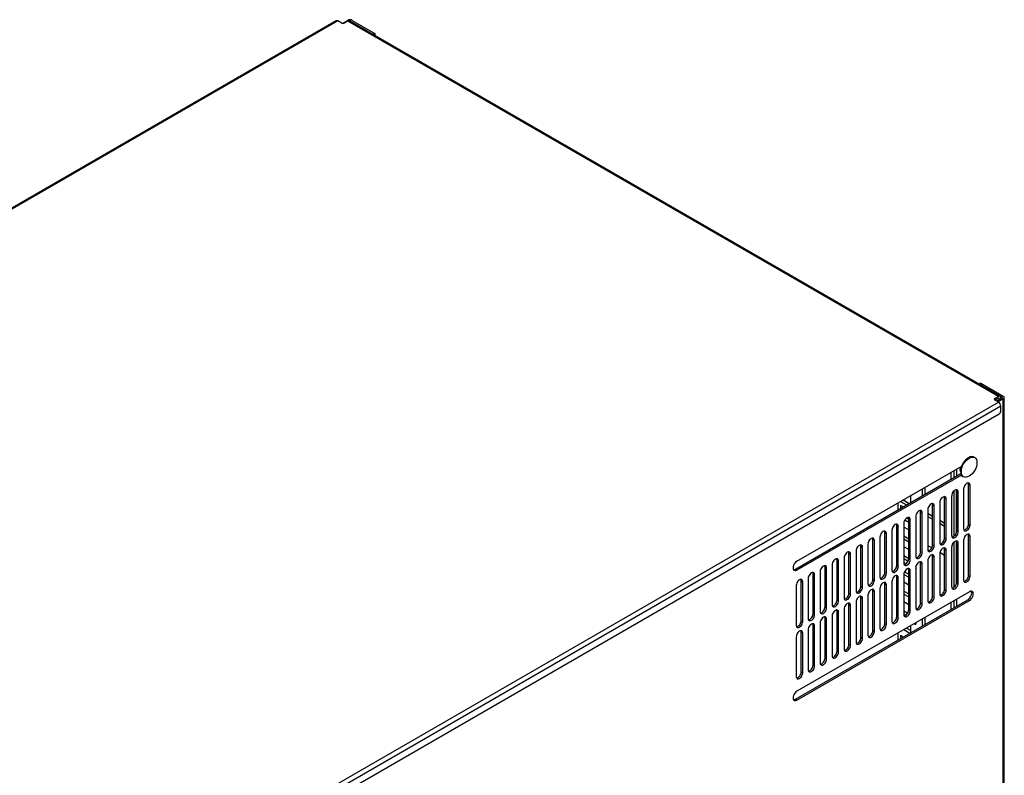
# Model space of a CAD drawing. Header units: inches. Extents: x 0 to 188, y 0 to 141.
# Tile 10 of 23: x 117 to 143, y 65 to 84. Entities that reach past the tile are written whole.
import ezdxf

# ---------------------------------------------------------------- set-up
doc = ezdxf.new("R2010")
doc.units = ezdxf.units.IN
doc.header["$MEASUREMENT"] = 0
for name, color, linetype in [('COM57176-49', 7, 'Continuous'), ('COM57177-4', 7, 'Continuous'), ('COM57179-9S', 7, 'Continuous'), ('Default', 7, 'Continuous'), ('SCS19496', 7, 'Continuous')]:
    doc.layers.add(name, color=color, linetype=linetype)

# ---------------------------------------------------------------- blocks, each defined once
blk = doc.blocks.new('SE6')
at = {"layer": 'COM57176-49', "color": 7, "linetype": 'Continuous'}
for p, q in [((125.768, 84.043), (125.9, 84.119)), ((125.981, 84.095), (126.565, 83.758)), ((125.981, 84.091), (125.981, 84.095)), ((126.022, 84.119), (126.606, 83.782)), ((126.606, 83.782), (126.565, 83.758)), ((126.565, 83.758), (126.565, 83.753)), ((126.606, 83.782), (126.606, 83.73)), ((142.286, 74.728), (142.246, 74.705)), ((142.246, 74.705), (142.83, 74.368)), ((142.246, 74.7), (142.246, 74.705)), ((142.286, 74.728), (142.87, 74.391)), ((142.83, 74.344), (142.694, 74.265)), ((142.87, 74.321), (142.734, 74.242)), ((142.83, 74.368), (142.83, 74.344)), ((142.87, 59.776), (142.87, 74.321)), ((142.896, 59.811), (142.896, 74.356)), ((137.488, 69.915), (141.773, 72.389)), ((137.529, 70.122), (141.793, 72.583)), ((141.788, 72.351), (137.529, 69.892)), ((141.969, 71.08), (141.969, 72.113)), ((141.969, 72.113), (142.009, 72.089)), ((141.659, 70.901), (141.659, 71.934)), ((141.659, 71.934), (141.7, 71.911)), ((141.7, 70.878), (141.7, 71.911)), ((141.843, 71.993), (141.843, 70.961)), ((142.009, 71.057), (142.009, 72.089)), ((141.224, 71.636), (141.224, 70.603)), ((141.35, 70.723), (141.35, 71.755)), ((141.35, 71.755), (141.39, 71.732)), ((141.39, 70.699), (141.39, 71.732)), ((141.533, 71.815), (141.533, 70.782)), ((140.731, 70.365), (140.731, 71.398)), ((140.731, 71.398), (140.772, 71.375)), ((140.772, 70.342), (140.772, 71.375)), ((140.915, 71.458), (140.915, 70.425)), ((141.041, 70.544), (141.041, 71.577)), ((141.041, 71.577), (141.081, 71.554)), ((141.081, 70.521), (141.081, 71.554)), ((140.296, 71.1), (140.296, 70.068)), ((140.422, 70.187), (140.422, 71.22)), ((140.422, 71.22), (140.462, 71.196)), ((140.462, 70.163), (140.462, 71.196)), ((140.605, 71.279), (140.605, 70.246)), ((139.803, 69.83), (139.803, 70.862)), ((139.803, 70.862), (139.844, 70.839)), ((139.844, 69.806), (139.844, 70.839)), ((139.987, 70.922), (139.987, 69.889)), ((140.113, 70.008), (140.113, 71.041)), ((140.113, 71.041), (140.153, 71.018)), ((140.153, 69.985), (140.153, 71.018)), ((141.659, 70.901), (141.7, 70.878)), ((141.969, 71.08), (142.009, 71.057)), ((139.494, 69.651), (139.494, 70.684)), ((139.494, 70.684), (139.534, 70.661)), ((139.534, 69.628), (139.534, 70.661)), ((139.677, 70.743), (139.677, 69.71)), ((141.35, 70.723), (141.39, 70.699)), ((141.659, 69.574), (141.659, 70.607)), ((141.659, 70.607), (141.7, 70.584)), ((141.7, 69.551), (141.7, 70.584)), ((141.843, 70.667), (141.843, 69.634)), ((141.969, 69.753), (141.969, 70.786)), ((141.969, 70.786), (142.009, 70.763)), ((142.009, 69.73), (142.009, 70.763)), ((139.059, 70.386), (139.059, 69.353)), ((139.184, 69.472), (139.184, 70.505)), ((139.184, 70.505), (139.225, 70.482)), ((139.225, 69.449), (139.225, 70.482)), ((139.368, 70.565), (139.368, 69.532)), ((140.731, 70.365), (140.772, 70.342)), ((141.041, 70.544), (141.081, 70.521)), ((141.35, 69.396), (141.35, 70.429)), ((141.35, 70.429), (141.39, 70.405)), ((141.39, 69.372), (141.39, 70.405)), ((141.533, 70.488), (141.533, 69.455)), ((138.566, 69.115), (138.566, 70.148)), ((138.566, 70.148), (138.606, 70.125)), ((138.606, 69.092), (138.606, 70.125)), ((138.749, 70.207), (138.749, 69.174)), ((138.875, 69.294), (138.875, 70.327)), ((138.875, 70.327), (138.915, 70.303)), ((138.915, 69.27), (138.915, 70.303)), ((140.422, 70.187), (140.462, 70.163)), ((140.915, 70.131), (140.915, 69.098)), ((141.041, 69.217), (141.041, 70.25)), ((141.041, 70.25), (141.081, 70.227)), ((141.081, 69.194), (141.081, 70.227)), ((141.224, 70.309), (141.224, 69.277)), ((137.488, 69.915), (137.529, 69.892)), ((138.131, 69.85), (138.131, 68.817)), ((138.256, 68.936), (138.256, 69.969)), ((138.256, 69.969), (138.297, 69.946)), ((138.297, 68.913), (138.297, 69.946)), ((138.44, 70.029), (138.44, 68.996)), ((139.803, 69.83), (139.844, 69.806)), ((140.113, 70.008), (140.153, 69.985)), ((140.422, 68.86), (140.422, 69.893)), ((140.422, 69.893), (140.462, 69.87)), ((140.462, 68.837), (140.462, 69.87)), ((140.605, 69.952), (140.605, 68.919)), ((140.731, 69.039), (140.731, 70.071)), ((140.731, 70.071), (140.772, 70.048)), ((140.772, 69.015), (140.772, 70.048)), ((137.638, 68.579), (137.638, 69.612)), ((137.638, 69.612), (137.678, 69.589)), ((137.678, 68.556), (137.678, 69.589)), ((137.821, 69.672), (137.821, 68.639)), ((137.947, 68.758), (137.947, 69.791)), ((137.947, 69.791), (137.987, 69.767)), ((137.987, 68.735), (137.987, 69.767)), ((139.494, 69.651), (139.534, 69.628)), ((139.987, 69.595), (139.987, 68.562)), ((140.113, 68.681), (140.113, 69.714)), ((140.113, 69.714), (140.153, 69.691)), ((140.153, 68.658), (140.153, 69.691)), ((140.296, 69.774), (140.296, 68.741)), ((141.659, 69.574), (141.7, 69.551)), ((141.969, 69.753), (142.009, 69.73)), ((137.512, 69.493), (137.512, 68.46)), ((141.992, 69.331), (137.529, 66.753)), ((139.184, 69.472), (139.225, 69.449)), ((139.494, 68.324), (139.494, 69.357)), ((139.494, 69.357), (139.534, 69.334)), ((139.534, 68.301), (139.534, 69.334)), ((139.677, 69.416), (139.677, 68.384)), ((139.803, 68.503), (139.803, 69.536)), ((139.803, 69.536), (139.844, 69.512)), ((139.844, 68.479), (139.844, 69.512)), ((141.35, 69.396), (141.39, 69.372)), ((137.488, 66.547), (141.952, 69.124)), ((137.529, 66.524), (141.992, 69.101)), ((138.566, 69.115), (138.606, 69.092)), ((138.875, 69.294), (138.915, 69.27)), ((139.059, 69.059), (139.059, 68.026)), ((139.184, 68.145), (139.184, 69.178)), ((139.184, 69.178), (139.225, 69.155)), ((139.225, 68.122), (139.225, 69.155)), ((139.368, 69.238), (139.368, 68.205)), ((141.041, 69.217), (141.081, 69.194)), ((141.992, 69.101), (141.952, 69.124)), ((138.256, 68.936), (138.297, 68.913)), ((138.566, 67.788), (138.566, 68.821)), ((138.566, 68.821), (138.606, 68.798)), ((138.749, 68.881), (138.749, 67.848)), ((138.875, 67.967), (138.875, 69)), ((138.875, 69), (138.915, 68.976)), ((138.915, 67.944), (138.915, 68.976)), ((140.422, 68.86), (140.462, 68.837)), ((140.731, 69.039), (140.772, 69.015)), ((137.638, 68.579), (137.678, 68.556)), ((137.947, 68.758), (137.987, 68.735)), ((138.256, 67.61), (138.256, 68.643)), ((138.256, 68.643), (138.297, 68.619)), ((138.297, 67.586), (138.297, 68.619)), ((138.44, 68.702), (138.44, 67.669)), ((138.606, 67.765), (138.606, 68.798)), ((140.113, 68.681), (140.153, 68.658)), ((137.821, 68.345), (137.821, 67.312)), ((137.947, 67.431), (137.947, 68.464)), ((137.947, 68.464), (137.987, 68.441)), ((137.987, 67.408), (137.987, 68.441)), ((138.131, 68.523), (138.131, 67.49)), ((139.494, 68.324), (139.534, 68.301)), ((139.803, 68.503), (139.844, 68.479)), ((137.512, 68.166), (137.512, 67.133)), ((137.638, 67.252), (137.638, 68.285)), ((137.638, 68.285), (137.678, 68.262)), ((137.678, 67.229), (137.678, 68.262)), ((139.184, 68.145), (139.225, 68.122)), ((138.566, 67.788), (138.606, 67.765)), ((138.875, 67.967), (138.915, 67.944)), ((138.256, 67.61), (138.297, 67.586)), ((137.947, 67.431), (137.987, 67.408)), ((137.638, 67.252), (137.678, 67.229)), ((137.529, 66.524), (137.488, 66.547))]:
    blk.add_line(p, q, dxfattribs=at)
for centre, major_axis, start_param, end_param in [((125.961, 84.084), (-0.086, 0), 3.926991, 5.497787), ((125.961, 84.084), (-0.029, 0), 3.926991, 4.57494), ((142.81, 74.356), (-0.029, 0), 2.356194, 3.926991), ((142.81, 74.356), (-0.086, 0), 2.356194, 3.926991), ((141.926, 72.041), (-0.059, -0.102), 2.356194, 5.497787), ((141.886, 72.065), (-0.059, -0.102), 2.356194, 2.79146), ((141.617, 71.863), (-0.059, -0.102), 2.356194, 5.497787), ((141.576, 71.886), (-0.059, -0.102), 2.356194, 2.79146), ((140.998, 71.506), (-0.059, -0.102), 2.356194, 5.497787), ((140.958, 71.529), (-0.059, -0.102), 2.356194, 2.79146), ((141.307, 71.684), (-0.059, -0.102), 2.356194, 5.497787), ((141.267, 71.707), (-0.059, -0.102), 2.356194, 2.79146), ((140.689, 71.327), (-0.059, -0.102), 2.356194, 5.497787), ((140.648, 71.35), (-0.059, -0.102), 2.356194, 2.79146), ((140.379, 71.148), (-0.059, -0.102), 2.356194, 5.497787), ((140.339, 71.172), (-0.059, -0.102), 2.356194, 2.79146), ((139.76, 70.791), (-0.059, -0.102), 2.356194, 5.497787), ((139.72, 70.814), (-0.059, -0.102), 2.356194, 2.79146), ((140.07, 70.97), (-0.059, -0.102), 2.356194, 5.497787), ((140.029, 70.993), (-0.059, -0.102), 2.356194, 2.79146), ((141.617, 70.83), (0.059, 0.102), 2.356194, 5.497787), ((141.576, 70.853), (0.059, 0.102), 3.491725, 5.497787), ((141.926, 71.009), (0.059, 0.102), 2.356194, 5.497787), ((141.886, 71.032), (0.059, 0.102), 3.491725, 5.497787), ((139.451, 70.613), (-0.059, -0.102), 2.356194, 5.497787), ((139.411, 70.636), (-0.059, -0.102), 2.356194, 2.79146), ((141.307, 70.651), (0.059, 0.102), 2.356194, 5.497787), ((141.267, 70.675), (0.059, 0.102), 3.491725, 5.497787), ((141.617, 70.536), (-0.059, -0.102), 2.356194, 5.497787), ((141.576, 70.559), (-0.059, -0.102), 2.356194, 2.79146), ((141.926, 70.715), (-0.059, -0.102), 2.356194, 5.497787), ((141.886, 70.738), (-0.059, -0.102), 2.356194, 2.79146), ((138.832, 70.255), (-0.059, -0.102), 2.356194, 5.497787), ((138.792, 70.279), (-0.059, -0.102), 2.356194, 2.79146), ((139.142, 70.434), (-0.059, -0.102), 2.356194, 5.497787), ((139.101, 70.457), (-0.059, -0.102), 2.356194, 2.79146), ((140.689, 70.294), (0.059, 0.102), 2.356194, 5.497787), ((140.648, 70.317), (0.059, 0.102), 3.491725, 5.497787), ((140.998, 70.473), (0.059, 0.102), 2.356194, 5.497787), ((140.958, 70.496), (0.059, 0.102), 3.491725, 5.497787), ((141.307, 70.357), (-0.059, -0.102), 2.356194, 5.497787), ((141.267, 70.381), (-0.059, -0.102), 2.356194, 2.79146), ((137.529, 70.007), (0.07, 0.122), 0.785398, 3.926991), ((138.523, 70.077), (-0.059, -0.102), 2.356194, 5.497787), ((138.483, 70.1), (-0.059, -0.102), 2.356194, 2.79146), ((140.379, 70.115), (0.059, 0.102), 2.356194, 5.497787), ((140.339, 70.139), (0.059, 0.102), 3.491725, 5.497787), ((140.689, 70), (-0.059, -0.102), 2.356194, 5.497787), ((140.648, 70.023), (-0.059, -0.102), 2.356194, 2.79146), ((140.998, 70.179), (-0.059, -0.102), 2.356194, 5.497787), ((140.958, 70.202), (-0.059, -0.102), 2.356194, 2.79146), ((137.488, 70.03), (0.07, 0.122), 3.432549, 3.926991), ((137.904, 69.719), (-0.059, -0.102), 2.356194, 5.497787), ((137.864, 69.743), (-0.059, -0.102), 2.356194, 2.79146), ((138.214, 69.898), (-0.059, -0.102), 2.356194, 5.497787), ((138.173, 69.921), (-0.059, -0.102), 2.356194, 2.79146), ((139.72, 69.782), (0.059, 0.102), 3.491725, 5.497787), ((140.07, 69.937), (0.059, 0.102), 2.356194, 5.497787), ((140.029, 69.96), (0.059, 0.102), 3.491725, 5.497787), ((140.379, 69.822), (-0.059, -0.102), 2.356194, 5.497787), ((140.339, 69.845), (-0.059, -0.102), 2.356194, 2.79146), ((137.595, 69.541), (-0.059, -0.102), 2.356194, 5.497787), ((137.555, 69.564), (-0.059, -0.102), 2.356194, 2.79146), ((139.451, 69.58), (0.059, 0.102), 2.356194, 5.497787), ((139.411, 69.603), (0.059, 0.102), 3.491725, 5.497787), ((139.76, 69.758), (0.059, 0.102), 2.356194, 5.497787), ((139.76, 69.464), (-0.059, -0.102), 2.356194, 5.497787), ((139.72, 69.488), (-0.059, -0.102), 2.356194, 2.79146), ((140.07, 69.643), (-0.059, -0.102), 2.356194, 5.497787), ((140.029, 69.666), (-0.059, -0.102), 2.356194, 2.79146), ((141.576, 69.526), (0.059, 0.102), 3.491725, 5.497787), ((141.926, 69.682), (0.059, 0.102), 2.356194, 5.497787), ((141.886, 69.705), (0.059, 0.102), 3.491725, 5.497787), ((139.142, 69.401), (0.059, 0.102), 2.356194, 5.497787), ((139.101, 69.424), (0.059, 0.102), 3.491725, 5.497787), ((139.451, 69.286), (-0.059, -0.102), 2.356194, 5.497787), ((139.411, 69.309), (-0.059, -0.102), 2.356194, 2.79146), ((141.307, 69.325), (0.059, 0.102), 2.356194, 5.497787), ((141.267, 69.348), (0.059, 0.102), 3.491725, 5.497787), ((141.617, 69.503), (0.059, 0.102), 2.356194, 5.497787), ((141.952, 69.239), (-0.07, -0.122), 0.785398, 2.850636), ((141.992, 69.216), (-0.07, -0.122), 0.785398, 3.926991), ((138.523, 69.044), (0.059, 0.102), 2.356194, 5.497787), ((138.483, 69.067), (0.059, 0.102), 3.491725, 5.497787), ((138.832, 69.222), (0.059, 0.102), 2.356194, 5.497787), ((138.792, 69.246), (0.059, 0.102), 3.491725, 5.497787), ((139.142, 69.107), (-0.059, -0.102), 2.356194, 5.497787), ((139.101, 69.13), (-0.059, -0.102), 2.356194, 2.79146), ((140.998, 69.146), (0.059, 0.102), 2.356194, 5.497787), ((140.958, 69.169), (0.059, 0.102), 3.491725, 5.497787), ((138.214, 68.865), (0.059, 0.102), 2.356194, 5.497787), ((138.173, 68.889), (0.059, 0.102), 3.491725, 5.497787), ((138.523, 68.75), (-0.059, -0.102), 2.356194, 5.497787), ((138.483, 68.773), (-0.059, -0.102), 2.356194, 2.79146), ((138.832, 68.929), (-0.059, -0.102), 2.356194, 5.497787), ((138.792, 68.952), (-0.059, -0.102), 2.356194, 2.79146), ((140.379, 68.789), (0.059, 0.102), 2.356194, 5.497787), ((140.339, 68.812), (0.059, 0.102), 3.491725, 5.497787), ((140.689, 68.967), (0.059, 0.102), 2.356194, 5.497787), ((140.648, 68.991), (0.059, 0.102), 3.491725, 5.497787), ((137.595, 68.508), (0.059, 0.102), 2.356194, 5.497787), ((137.555, 68.531), (0.059, 0.102), 3.491725, 5.497787), ((137.904, 68.687), (0.059, 0.102), 2.356194, 5.497787), ((137.864, 68.71), (0.059, 0.102), 3.491725, 5.497787), ((138.214, 68.571), (-0.059, -0.102), 2.356194, 5.497787), ((138.173, 68.595), (-0.059, -0.102), 2.356194, 2.79146), ((140.07, 68.61), (0.059, 0.102), 2.356194, 5.497787), ((140.029, 68.633), (0.059, 0.102), 3.491725, 5.497787), ((137.595, 68.214), (-0.059, -0.102), 2.356194, 5.497787), ((137.555, 68.237), (-0.059, -0.102), 2.356194, 2.79146), ((137.904, 68.393), (-0.059, -0.102), 2.356194, 5.497787), ((137.864, 68.416), (-0.059, -0.102), 2.356194, 2.79146), ((139.451, 68.253), (0.059, 0.102), 2.356194, 5.497787), ((139.411, 68.276), (0.059, 0.102), 3.491725, 5.497787), ((139.76, 68.431), (0.059, 0.102), 2.356194, 5.497787), ((139.72, 68.455), (0.059, 0.102), 3.491725, 5.497787), ((139.142, 68.074), (0.059, 0.102), 2.356194, 5.497787), ((139.101, 68.098), (0.059, 0.102), 3.491725, 5.497787), ((138.483, 67.74), (0.059, 0.102), 3.491725, 5.497787), ((138.832, 67.896), (0.059, 0.102), 2.356194, 5.497787), ((138.792, 67.919), (0.059, 0.102), 3.491725, 5.497787), ((138.214, 67.538), (0.059, 0.102), 2.356194, 5.497787), ((138.173, 67.562), (0.059, 0.102), 3.491725, 5.497787), ((138.523, 67.717), (0.059, 0.102), 2.356194, 5.497787), ((137.904, 67.36), (0.059, 0.102), 2.356194, 5.497787), ((137.864, 67.383), (0.059, 0.102), 3.491725, 5.497787), ((137.595, 67.181), (0.059, 0.102), 2.356194, 5.497787), ((137.555, 67.204), (0.059, 0.102), 3.491725, 5.497787), ((137.529, 66.639), (0.07, 0.122), 0.785398, 3.926991), ((137.488, 66.662), (0.07, 0.122), 3.432549, 3.926991)]:
    blk.add_ellipse(centre, major_axis=major_axis, ratio=0.57735, start_param=start_param, end_param=end_param, dxfattribs=at)
at = {"layer": 'COM57177-4', "color": 7, "linetype": 'Continuous'}
for p, q in [((125.609, 84.109), (100.649, 69.698)), ((125.652, 84.105), (100.692, 69.694)), ((125.748, 84.049), (125.652, 84.105)), ((125.908, 84.104), (125.814, 84.049)), ((142.743, 74.384), (125.908, 84.104)), ((142.786, 74.389), (125.951, 84.108)), ((117.784, 59.826), (142.744, 74.236)), ((142.743, 74.384), (142.649, 74.33)), ((142.649, 74.33), (142.649, 74.292)), ((142.744, 74.236), (142.649, 74.292)), ((142.743, 74.338), (142.656, 74.287)), ((142.743, 74.338), (142.763, 74.326)), ((142.763, 74.326), (142.763, 74.305)), ((142.804, 74.349), (142.804, 74.329)), ((142.805, 74.131), (117.845, 59.72)), ((117.889, 59.571), (142.761, 73.931)), ((142.805, 74.007), (142.805, 74.131))]:
    blk.add_line(p, q, dxfattribs=at)
for centre, major_axis, start_param, end_param in [((125.652, 84.034), (0.043, -0.0745), 2.356194, 3.141593), ((125.908, 84.034), (-0.043, -0.0745), 3.141593, 3.926991), ((125.781, 84.068), (0.0466, 0), 3.926991, 5.497787), ((142.681, 74.311), (0.0466, 0), 2.356194, 3.926991), ((142.743, 74.314), (-0.043, -0.0745), 2.356194, 3.926991), ((142.743, 74.314), (-0.0145, -0.0251), 2.356194, 3.926991), ((142.744, 74.166), (0.043, -0.0745), 0.785398, 2.356194), ((142.761, 73.982), (-0.0312, -0.0541), 0.785398, 2.356194)]:
    blk.add_ellipse(centre, major_axis=major_axis, ratio=0.57735, start_param=start_param, end_param=end_param, dxfattribs=at)
at = {"layer": 'COM57179-9S', "color": 7, "linetype": 'Continuous'}
for p, q in [((141.518, 72.242), (141.518, 72.425)), ((141.591, 72.467), (141.591, 72.284)), ((141.658, 72.506), (141.658, 72.323)), ((140.769, 71.992), (140.769, 71.809)), ((140.836, 72.031), (140.836, 71.848)), ((141.591, 71.94), (141.591, 70.768)), ((141.658, 71.947), (141.658, 70.887)), ((140.15, 71.452), (140.15, 71.635)), ((140.209, 71.666), (140.276, 71.705)), ((140.209, 71.669), (140.209, 71.666)), ((140.209, 71.666), (140.364, 71.576)), ((140.276, 71.708), (140.276, 71.705)), ((140.276, 71.705), (140.432, 71.615)), ((140.474, 71.819), (140.471, 71.82)), ((140.474, 71.639), (140.474, 71.819)), ((140.209, 71.564), (140.209, 71.486)), ((140.276, 71.525), (140.209, 71.564)), ((140.276, 71.525), (140.276, 71.525)), ((140.325, 71.19), (140.422, 71.134)), ((140.373, 71.24), (140.422, 71.212)), ((140.947, 71.34), (140.915, 71.321)), ((140.915, 71.281), (141.041, 71.208)), ((140.947, 71.34), (141.041, 71.286)), ((141.224, 71.18), (141.35, 71.107)), ((141.224, 71.102), (141.35, 71.03)), ((140.422, 70.93), (140.296, 71.003)), ((140.296, 70.774), (140.422, 70.702)), ((140.296, 70.697), (140.422, 70.624)), ((141.591, 70.613), (141.591, 69.441)), ((141.658, 70.621), (141.658, 69.56)), ((140.422, 70.42), (140.296, 70.493)), ((141.017, 70.463), (140.915, 70.522)), ((141.35, 70.27), (141.228, 70.341)), ((140.296, 70.264), (140.422, 70.191)), ((140.296, 70.187), (140.407, 70.123)), ((140.352, 70.052), (140.296, 70.084)), ((140.315, 69.845), (140.422, 69.783)), ((140.296, 69.778), (140.422, 69.706)), ((140.422, 69.501), (140.296, 69.574)), ((140.296, 69.346), (140.422, 69.273)), ((140.296, 69.268), (140.422, 69.195)), ((140.422, 68.991), (140.296, 69.064)), ((141.518, 68.874), (141.518, 69.057)), ((141.591, 69.099), (141.591, 68.916)), ((141.658, 69.138), (141.658, 68.955)), ((140.296, 68.835), (140.397, 68.777)), ((140.296, 68.758), (140.352, 68.725)), ((140.769, 68.624), (140.769, 68.441)), ((140.836, 68.663), (140.836, 68.48)), ((140.294, 68.35), (140.453, 68.259)), ((140.362, 68.389), (140.474, 68.324)), ((140.474, 68.271), (140.474, 68.454)), ((140.15, 68.084), (140.15, 68.267)), ((140.209, 68.196), (140.209, 68.118)), ((140.276, 68.157), (140.209, 68.196)), ((140.276, 68.157), (140.276, 68.157))]:
    blk.add_line(p, q, dxfattribs=at)
for centre, major_axis, start_param, end_param in [((141.857, 72.553), (0.078, 0.135), 1.792397, 2.975723), ((141.79, 72.591), (0.078, 0.135), 3.585998, 3.705999), ((140.947, 71.468), (-0.078, 0.136), 2.060503, 2.356194), ((140.573, 69.976), (0.0312, -0.0541), 0.047672, 1.38184), ((140.573, 68.547), (0.0312, -0.0541), 5.233453, 6.283185), ((140.573, 68.547), (0.0312, -0.0541), 0, 1.049732)]:
    blk.add_ellipse(centre, major_axis=major_axis, ratio=0.57735, start_param=start_param, end_param=end_param, dxfattribs=at)
at = {"layer": 'SCS19496', "color": 7, "linetype": 'Continuous'}
for p, q in [((142.125, 72.81), (142.116, 72.815)), ((141.769, 72.498), (141.769, 72.57)), ((141.826, 72.312), (141.835, 72.307))]:
    blk.add_line(p, q, dxfattribs=at)
for centre, major_axis, start_param, end_param in [((141.971, 72.563), (-0.145, -0.251), 3.141593, 6.283185), ((141.98, 72.558), (-0.145, -0.251), 3.141593, 6.283185), ((141.964, 72.568), (-0.14, -0.242), 3.909269, 5.499395)]:
    blk.add_ellipse(centre, major_axis=major_axis, ratio=0.57735, start_param=start_param, end_param=end_param, dxfattribs=at)
blk.add_ellipse((141.986, 72.555), major_axis=(-0.143, -0.247), ratio=0.57735, dxfattribs=at)

msp = doc.modelspace()

# ---------------------------------------------------------------- block references
at = {"layer": 'Default'}
msp.add_blockref('SE6', (0, 0), dxfattribs=at)

doc.saveas('drawing.dxf')
